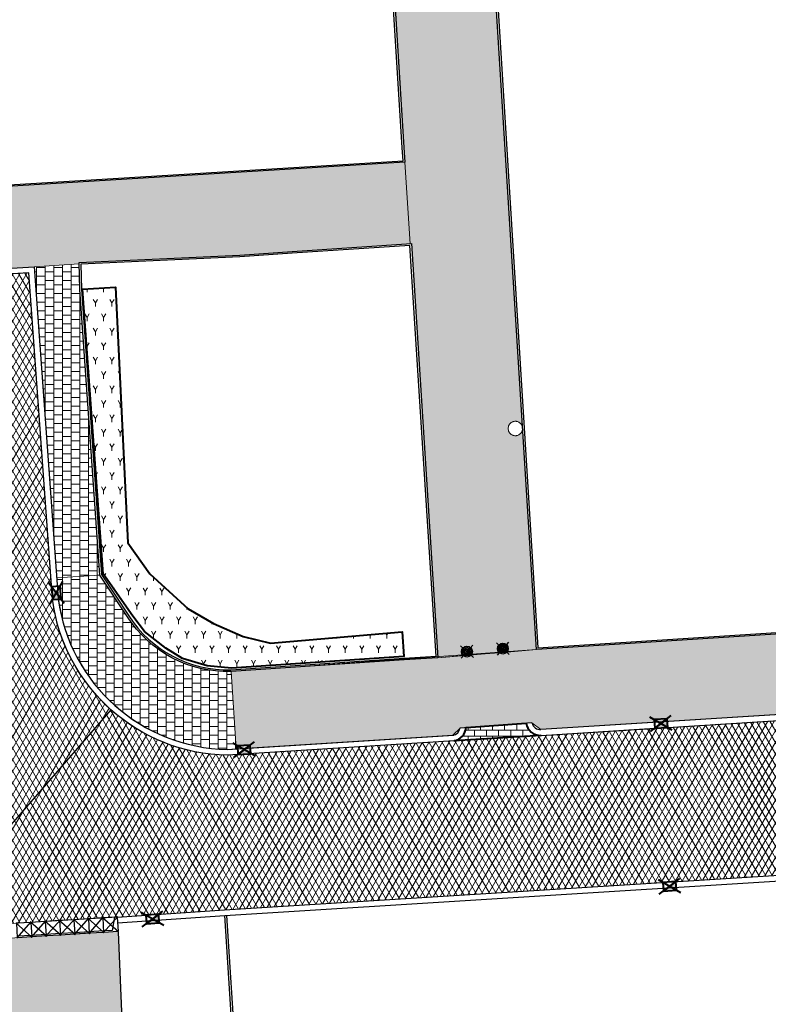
# Model space of a CAD drawing. Header units: metres. Extents: x -1 to 162893, y -2 to 502950.
# Tile 26 of 107: x 162530 to 162556, y 502639 to 502673. Entities that reach past the tile are written whole.
import ezdxf

# ---------------------------------------------------------------- set-up
doc = ezdxf.new("R2010")
doc.units = ezdxf.units.M
for name, color, linetype, lineweight, true_color in [('V-BH-GR-BEPLANTING_CULTUUR-A', 92, 'Continuous', 40, 0x00bd00), ('V-BH-VH-VERHARDING_BETONSTRAATSTEEN-A-Grijs-opritjes', 253, 'Continuous', 40, 0x828282), ('V-WE-VH-KANTOPSLUITING_ELEMENT_INRIT-S', 252, 'Continuous', 30, 0x696969), ('V-WE-VH-VERHARDING_ASFALT-A', 252, 'Continuous', 13, 0x696969), ('V-WE-VH-VERHARDING_ASFALT-G', 252, 'Continuous', 30, 0x696969), ('V-WE-VH-VERHARDING_TEGEL_300x300x45_GRIJS-A', 253, 'Continuous', 13, 0x828282)]:
    doc.layers.add(name, color=color, linetype=linetype, lineweight=lineweight, true_color=true_color)
for name, color, linetype, lineweight in [('V-BH-RI-GWA_KOLK-S', 30, 'Continuous', 40), ('V-BH-VH-KANTOPSLUITING_OPSLUITBAND_60X200-G', 150, 'Continuous', 30), ('V-BH-VH-KANTOPSLUITING_TROTTOIRBAND_180 200-G', 6, 'Continuous', 30), ('V-BH-VH-KANTOPSLUITING_VOORKANTBAND-G', 2, 'Continuous', 30), ('V-BH-VH-MATERIAALGRENS-G', 7, 'Continuous', 30), ('V-WE-GR-BEPLANTING-A-250', 92, 'Continuous', 18), ('V-WE-IE-MEUBILAIR_WEGMEUBILAIR_PAAL-S', 7, 'Continuous', 30), ('V-WE-VH-GESLOTENVERHARDING_ASFALT-A-200', 12, 'Continuous', 18), ('V-WE-VH-OPENVERHARDING_BETONSTRAATSTEEN-A', 92, 'Continuous', 18), ('V-WE-VH-OPENVERHARDING_TEGEL-A', 92, 'Continuous', 18), ('V01-WE-VH-OPENVERHARDING_TEGEL-A', 92, 'Continuous', 18)]:
    doc.layers.add(name, color=color, linetype=linetype, lineweight=lineweight)
doc.layers.add('X01-XX-AL-HULPLIJN 01-G', color=1, linetype='Continuous', lineweight=18, true_color=0xff0000, plot=False)
pattern_1 = [(60, (0, 0), (-0.17320508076, 0.1), []), (120, (0, 0), (-0.17320508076, -0.1), [])]
pattern_2 = [(0, (0, 0), (0.3, 0.15), [0.3, -0.3]), (90, (0, 0), (-0.3, 2e-17), [])]

# ---------------------------------------------------------------- blocks, each defined once
blk = doc.blocks.new('V-SVH-INRITELEMENT_180 200_160X500X500_LINKS2')
at = {"layer": 'V-WE-VH-KANTOPSLUITING_ELEMENT_INRIT-S'}
for p, q in [((0, 0), (-0.499, -0.031)), ((-0.487, -0.551), (0.019, 0.021)), ((0, 0), (0.031, -0.499)), ((0.052, -0.518), (-0.52, -0.012)), ((-0.499, -0.031), (-0.468, -0.53)), ((-0.095, -0.006), (-0.172, -0.462)), ((-0.172, -0.462), (-0.471, -0.48)), ((0.031, -0.499), (-0.468, -0.53))]:
    blk.add_line(p, q, dxfattribs=at)
blk = doc.blocks.new('V-SVH-INRITELEMENT_180 200_160X500X500_MIDDEN24')
at = {"layer": 'V-WE-VH-KANTOPSLUITING_ELEMENT_INRIT-S'}
for p, q in [((0, 0), (-0.499, -0.031)), ((-0.487, -0.551), (0.019, 0.021)), ((0, 0), (0.031, -0.499)), ((0.052, -0.518), (-0.52, -0.012)), ((-0.499, -0.031), (-0.468, -0.53)), ((0.028, -0.449), (-0.471, -0.48)), ((0.031, -0.499), (-0.468, -0.53))]:
    blk.add_line(p, q, dxfattribs=at)
blk = doc.blocks.new('V-SVH-INRITELEMENT_180 200_160X500X500_MIDDEN25')
at = {"layer": 'V-WE-VH-KANTOPSLUITING_ELEMENT_INRIT-S'}
for p, q in [((0, 0), (-0.499, -0.031)), ((-0.487, -0.551), (0.019, 0.021)), ((0, 0), (0.031, -0.499)), ((0.052, -0.518), (-0.52, -0.012)), ((-0.499, -0.031), (-0.468, -0.53)), ((0.028, -0.449), (-0.471, -0.48)), ((0.031, -0.499), (-0.468, -0.53))]:
    blk.add_line(p, q, dxfattribs=at)
blk = doc.blocks.new('V-SVH-INRITELEMENT_180 200_160X500X500_MIDDEN26')
at = {"layer": 'V-WE-VH-KANTOPSLUITING_ELEMENT_INRIT-S'}
for p, q in [((0, 0), (-0.499, -0.031)), ((-0.487, -0.551), (0.019, 0.021)), ((0, 0), (0.031, -0.499)), ((0.052, -0.518), (-0.52, -0.012)), ((-0.499, -0.031), (-0.468, -0.53)), ((0.028, -0.449), (-0.471, -0.48)), ((0.031, -0.499), (-0.468, -0.53))]:
    blk.add_line(p, q, dxfattribs=at)
blk = doc.blocks.new('V-SVH-INRITELEMENT_180 200_160X500X500_MIDDEN27')
at = {"layer": 'V-WE-VH-KANTOPSLUITING_ELEMENT_INRIT-S'}
for p, q in [((0, 0), (-0.499, -0.031)), ((-0.487, -0.551), (0.019, 0.021)), ((0, 0), (0.031, -0.499)), ((0.052, -0.518), (-0.52, -0.012)), ((-0.499, -0.031), (-0.468, -0.53)), ((0.028, -0.449), (-0.471, -0.48)), ((0.031, -0.499), (-0.468, -0.53))]:
    blk.add_line(p, q, dxfattribs=at)
blk = doc.blocks.new('V-SVH-INRITELEMENT_180 200_160X500X500_MIDDEN28')
at = {"layer": 'V-WE-VH-KANTOPSLUITING_ELEMENT_INRIT-S'}
for p, q in [((0, 0), (-0.499, -0.031)), ((-0.487, -0.551), (0.019, 0.021)), ((0, 0), (0.031, -0.499)), ((0.052, -0.518), (-0.52, -0.012)), ((-0.499, -0.031), (-0.468, -0.53)), ((0.028, -0.449), (-0.471, -0.48)), ((0.031, -0.499), (-0.468, -0.53))]:
    blk.add_line(p, q, dxfattribs=at)
blk = doc.blocks.new('V-SVH-INRITELEMENT_180 200_160X500X500_MIDDEN29')
at = {"layer": 'V-WE-VH-KANTOPSLUITING_ELEMENT_INRIT-S'}
for p, q in [((0, 0), (-0.499, -0.031)), ((-0.487, -0.551), (0.019, 0.021)), ((0, 0), (0.031, -0.499)), ((0.052, -0.518), (-0.52, -0.012)), ((-0.499, -0.031), (-0.468, -0.53)), ((0.028, -0.449), (-0.471, -0.48)), ((0.031, -0.499), (-0.468, -0.53))]:
    blk.add_line(p, q, dxfattribs=at)
blk = doc.blocks.new('V-SIE-WEG_PAAL_BETON7')
at = {"layer": 'V-WE-IE-MEUBILAIR_WEGMEUBILAIR_PAAL-S', "ltscale": 1.5}
for p, q in [((-0.225, 0.199), (0.225, -0.199)), ((0.199, 0.225), (-0.199, -0.225))]:
    blk.add_line(p, q, dxfattribs=at)
for radius in [0.188, 0.15, 0.112, 0.078, 0.075, 0.027]:
    blk.add_circle((0, 0), radius, dxfattribs=at)
blk = doc.blocks.new('V-SIE-WEG_PAAL_BETON8')
at = {"layer": 'V-WE-IE-MEUBILAIR_WEGMEUBILAIR_PAAL-S', "ltscale": 1.5}
for p, q in [((-0.225, 0.199), (0.225, -0.199)), ((0.199, 0.225), (-0.199, -0.225))]:
    blk.add_line(p, q, dxfattribs=at)
for radius in [0.188, 0.15, 0.112, 0.078, 0.075, 0.027]:
    blk.add_circle((0, 0), radius, dxfattribs=at)
blk = doc.blocks.new('V-SRI-KOLK_TROTTOIR-SO51')
at = {"layer": 'V-BH-RI-GWA_KOLK-S', "linetype": 'Continuous'}
blk.add_hatch(color=256, dxfattribs=at).paths.add_polyline_path([(-0.215, -0.164), (0.234, -0.136), (0.215, 0.164)])
at = {"layer": 'V-BH-RI-GWA_KOLK-S', "ltscale": 0.02}
for p, q in [((0.39, -0.226), (-0.39, 0.226)), ((-0.359, -0.273), (0.359, 0.273))]:
    blk.add_line(p, q, dxfattribs=at)
at = {"layer": 'V-BH-RI-GWA_KOLK-S', "ltscale": 0.2}
blk.add_line((0.215, 0.164), (-0.215, -0.164), dxfattribs=at)
at = {"layer": 'V-BH-RI-GWA_KOLK-S', "ltscale": 0.2, "flags": 128}
blk.add_lwpolyline([(0.215, 0.164), (-0.234, 0.136), (-0.215, -0.164), (0.234, -0.136), (0.215, 0.164)], dxfattribs=at)
blk = doc.blocks.new('V-SRI-KOLK_TROTTOIR-SO67')
at = {"layer": 'V-BH-RI-GWA_KOLK-S', "linetype": 'Continuous'}
blk.add_hatch(color=256, dxfattribs=at).paths.add_polyline_path([(-0.215, -0.164), (0.234, -0.135), (0.215, 0.164)])
at = {"layer": 'V-BH-RI-GWA_KOLK-S', "ltscale": 0.02}
for p, q in [((0.39, -0.225), (-0.39, 0.225)), ((-0.358, -0.274), (0.358, 0.274))]:
    blk.add_line(p, q, dxfattribs=at)
at = {"layer": 'V-BH-RI-GWA_KOLK-S', "ltscale": 0.2}
blk.add_line((0.215, 0.164), (-0.215, -0.164), dxfattribs=at)
at = {"layer": 'V-BH-RI-GWA_KOLK-S', "ltscale": 0.2, "flags": 128}
blk.add_lwpolyline([(0.215, 0.164), (-0.234, 0.135), (-0.215, -0.164), (0.234, -0.135), (0.215, 0.164)], dxfattribs=at)
blk = doc.blocks.new('V-SRI-KOLK_TROTTOIR-SO68')
at = {"layer": 'V-BH-RI-GWA_KOLK-S', "linetype": 'Continuous'}
blk.add_hatch(color=256, dxfattribs=at).paths.add_polyline_path([(-0.215, -0.164), (0.234, -0.136), (0.215, 0.164)])
at = {"layer": 'V-BH-RI-GWA_KOLK-S', "ltscale": 0.02}
for p, q in [((0.39, -0.226), (-0.39, 0.226)), ((-0.359, -0.273), (0.359, 0.273))]:
    blk.add_line(p, q, dxfattribs=at)
at = {"layer": 'V-BH-RI-GWA_KOLK-S', "ltscale": 0.2}
blk.add_line((0.215, 0.164), (-0.215, -0.164), dxfattribs=at)
at = {"layer": 'V-BH-RI-GWA_KOLK-S', "ltscale": 0.2, "flags": 128}
blk.add_lwpolyline([(0.215, 0.164), (-0.234, 0.136), (-0.215, -0.164), (0.234, -0.136), (0.215, 0.164)], dxfattribs=at)
blk = doc.blocks.new('V-SRI-KOLK_TROTTOIR-SO95')
at = {"layer": 'V-BH-RI-GWA_KOLK-S', "linetype": 'Continuous'}
blk.add_hatch(color=256, dxfattribs=at).paths.add_polyline_path([(-0.165, 0.214), (-0.134, -0.235), (0.165, -0.214)])
at = {"layer": 'V-BH-RI-GWA_KOLK-S', "ltscale": 0.02}
for p, q in [((-0.275, 0.357), (0.275, -0.357)), ((-0.224, -0.391), (0.224, 0.391))]:
    blk.add_line(p, q, dxfattribs=at)
at = {"layer": 'V-BH-RI-GWA_KOLK-S', "ltscale": 0.2}
blk.add_line((0.165, -0.214), (-0.165, 0.214), dxfattribs=at)
at = {"layer": 'V-BH-RI-GWA_KOLK-S', "ltscale": 0.2, "flags": 128}
blk.add_lwpolyline([(0.165, -0.214), (0.134, 0.235), (-0.165, 0.214), (-0.134, -0.235), (0.165, -0.214)], dxfattribs=at)
blk = doc.blocks.new('V-SRI-KOLK_TROTTOIR-SO96')
at = {"layer": 'V-BH-RI-GWA_KOLK-S', "linetype": 'Continuous'}
blk.add_hatch(color=256, dxfattribs=at).paths.add_polyline_path([(-0.215, -0.164), (0.234, -0.136), (0.215, 0.164)])
at = {"layer": 'V-BH-RI-GWA_KOLK-S', "ltscale": 0.02}
for p, q in [((0.39, -0.226), (-0.39, 0.226)), ((-0.359, -0.273), (0.359, 0.273))]:
    blk.add_line(p, q, dxfattribs=at)
at = {"layer": 'V-BH-RI-GWA_KOLK-S', "ltscale": 0.2}
blk.add_line((0.215, 0.164), (-0.215, -0.164), dxfattribs=at)
at = {"layer": 'V-BH-RI-GWA_KOLK-S', "ltscale": 0.2, "flags": 128}
blk.add_lwpolyline([(0.215, 0.164), (-0.234, 0.136), (-0.215, -0.164), (0.234, -0.136), (0.215, 0.164)], dxfattribs=at)

msp = doc.modelspace()

# ---------------------------------------------------------------- hatches: boundary and pattern name
at = {"layer": 'V-WE-GR-BEPLANTING-A-250'}
h = msp.add_hatch(dxfattribs=at)
h.set_pattern_fill('AGR-BEPLANTING_SOORT_01-SO', color=256, scale=0.5, pattern_type=2)
h.set_pattern_definition([(60, (162509.3586, 502748.52543), (-0.2886752, 0.5), [0.144338, -0.433013]), (120, (162509.3586, 502748.52543), (-0.5773502, -1e-07), [0.144338, -0.433013]), (270, (162509.35858, 502748.52543), (0.288675, -0.5), [0.125, -0.875])])
h.paths.add_polyline_path([(162532.294, 502663.506), (162533.437, 502663.571), (162533.872, 502654.721), (162534.632, 502653.643), (162535.959, 502652.433), (162536.835, 502651.917), (162537.863, 502651.469), (162538.815, 502651.236), (162543.383, 502651.628), (162543.44, 502650.779), (162537.463, 502650.378), (162536.618, 502650.458), (162535.766, 502650.712), (162535.183, 502651.061), (162534.447, 502651.64), (162534.037, 502652.18), (162533.016, 502653.646)])
at = {"layer": 'V-WE-VH-GESLOTENVERHARDING_ASFALT-A-200'}
h = msp.add_hatch(dxfattribs=at)
h.set_pattern_fill('AVH-ASFALT-SO', color=256, scale=0.2, pattern_type=2)
h.set_pattern_definition(pattern_1)
edge = h.paths.add_edge_path()
edge.add_arc((162537.418, 502653.574), 6.216, 187.6448, 228.2927)
edge.add_line((162533.282, 502648.934), (162529.202, 502644.245))
edge.add_line((162529.202, 502644.245), (162529.123, 502644.245))
edge.add_line((162529.123, 502644.245), (162529.104, 502644.243))
edge.add_line((162529.104, 502644.243), (162529.085, 502644.239))
edge.add_line((162529.085, 502644.239), (162529.067, 502644.233))
edge.add_line((162529.067, 502644.233), (162529.048, 502644.226))
edge.add_line((162529.048, 502644.226), (162529.03, 502644.216))
edge.add_line((162529.03, 502644.216), (162529.012, 502644.205))
edge.add_line((162529.012, 502644.205), (162528.996, 502644.192))
edge.add_line((162528.996, 502644.192), (162528.98, 502644.177))
edge.add_line((162528.98, 502644.177), (162528.967, 502644.161))
edge.add_line((162528.967, 502644.161), (162528.955, 502644.144))
edge.add_line((162528.955, 502644.144), (162528.945, 502644.125))
edge.add_line((162528.945, 502644.125), (162528.937, 502644.107))
edge.add_line((162528.937, 502644.107), (162528.93, 502644.087))
edge.add_line((162528.93, 502644.087), (162528.926, 502644.068))
edge.add_line((162528.926, 502644.068), (162528.924, 502644.049))
edge.add_line((162528.924, 502644.049), (162528.923, 502644.031))
edge.add_line((162528.923, 502644.031), (162528.924, 502644.012))
edge.add_line((162528.924, 502644.012), (162528.926, 502643.993))
edge.add_line((162528.926, 502643.993), (162528.93, 502643.974))
edge.add_line((162528.93, 502643.974), (162528.937, 502643.955))
edge.add_line((162528.937, 502643.955), (162528.941, 502643.945))
edge.add_line((162528.941, 502643.945), (162526.662, 502641.326))
edge.add_line((162526.662, 502641.326), (162526.656, 502641.419))
edge.add_line((162526.656, 502641.419), (162526.098, 502650.903))
edge.add_line((162526.098, 502650.903), (162526.097, 502650.903))
edge.add_line((162526.097, 502650.903), (162526.068, 502651.402))
edge.add_line((162526.068, 502651.402), (162526.03, 502652.212))
edge.add_arc((162519.953, 502652.067), 6.079, 1.3701, 93.0351)
edge.add_line((162519.631, 502658.137), (162512.965, 502657.778))
edge.add_line((162512.965, 502657.778), (162491.233, 502656.408))
edge.add_line((162491.233, 502656.408), (162490.737, 502656.377))
edge.add_line((162490.737, 502656.377), (162490.724, 502656.376))
edge.add_line((162490.724, 502656.376), (162489.599, 502656.303))
edge.add_line((162489.599, 502656.303), (162489.587, 502656.302))
edge.add_line((162489.587, 502656.302), (162489.278, 502661.542))
edge.add_line((162489.278, 502661.542), (162489.281, 502661.544))
edge.add_line((162489.281, 502661.544), (162504.233, 502662.488))
edge.add_line((162504.233, 502662.488), (162504.233, 502662.488))
edge.add_line((162504.233, 502662.488), (162512.218, 502662.982))
edge.add_line((162512.218, 502662.982), (162512.218, 502662.982))
edge.add_line((162512.218, 502662.982), (162512.717, 502663.013))
edge.add_line((162512.717, 502663.013), (162530.44, 502664.072))
edge.add_line((162530.44, 502664.072), (162531.224, 502653.196))
edge.add_line((162531.224, 502653.196), (162531.255, 502652.747))
edge.add_line((162531.255, 502652.747), (162531.257, 502652.747))
h = msp.add_hatch(dxfattribs=at)
h.set_pattern_fill('AVH-ASFALT-SO', color=256, scale=0.2, pattern_type=2)
h.set_pattern_definition(pattern_1)
edge = h.paths.add_edge_path()
edge.add_arc((162537.418, 502653.574), 6.216, 228.2927, 269.106)
edge.add_line((162537.321, 502647.359), (162545.179, 502647.853))
edge.add_line((162545.179, 502647.853), (162548.183, 502648.043))
edge.add_arc((162548.171, 502648.543), 0.5, 271.355, 273.6129)
edge.add_line((162548.203, 502648.044), (162552.134, 502648.291))
edge.add_line((162552.134, 502648.291), (162552.134, 502648.29))
edge.add_line((162552.134, 502648.29), (162552.583, 502648.32))
edge.add_line((162552.583, 502648.32), (162569.599, 502649.39))
edge.add_line((162569.599, 502649.39), (162569.599, 502649.389))
edge.add_line((162569.599, 502649.389), (162570.048, 502649.418))
edge.add_line((162570.048, 502649.418), (162570.917, 502649.473))
edge.add_line((162570.917, 502649.473), (162570.924, 502649.473))
edge.add_line((162570.924, 502649.473), (162571.309, 502644.158))
edge.add_line((162571.309, 502644.158), (162571.293, 502644.146))
edge.add_line((162571.293, 502644.146), (162567.955, 502643.95))
edge.add_line((162567.955, 502643.95), (162565.14, 502643.748))
edge.add_line((162565.14, 502643.748), (162537.22, 502641.998))
edge.add_line((162537.22, 502641.998), (162533.498, 502641.75))
edge.add_line((162533.498, 502641.75), (162526.662, 502641.326))
edge.add_line((162526.662, 502641.326), (162528.941, 502643.945))
edge.add_line((162528.941, 502643.945), (162528.945, 502643.936))
edge.add_line((162528.945, 502643.936), (162528.955, 502643.918))
edge.add_line((162528.955, 502643.918), (162528.967, 502643.9))
edge.add_line((162528.967, 502643.9), (162528.98, 502643.884))
edge.add_line((162528.98, 502643.884), (162528.996, 502643.869))
edge.add_line((162528.996, 502643.869), (162529.012, 502643.856))
edge.add_line((162529.012, 502643.856), (162529.03, 502643.845))
edge.add_line((162529.03, 502643.845), (162529.048, 502643.836))
edge.add_line((162529.048, 502643.836), (162529.067, 502643.828))
edge.add_line((162529.067, 502643.828), (162529.085, 502643.822))
edge.add_line((162529.085, 502643.822), (162529.104, 502643.819))
edge.add_line((162529.104, 502643.819), (162529.123, 502643.816))
edge.add_line((162529.123, 502643.816), (162529.523, 502643.816))
edge.add_line((162529.523, 502643.816), (162529.541, 502643.819))
edge.add_line((162529.541, 502643.819), (162529.56, 502643.822))
edge.add_line((162529.56, 502643.822), (162529.579, 502643.828))
edge.add_line((162529.579, 502643.828), (162529.598, 502643.835))
edge.add_line((162529.598, 502643.835), (162529.616, 502643.845))
edge.add_line((162529.616, 502643.845), (162529.633, 502643.856))
edge.add_line((162529.633, 502643.856), (162529.65, 502643.869))
edge.add_line((162529.65, 502643.869), (162529.665, 502643.884))
edge.add_line((162529.665, 502643.884), (162529.679, 502643.9))
edge.add_line((162529.679, 502643.9), (162529.691, 502643.917))
edge.add_line((162529.691, 502643.917), (162529.701, 502643.936))
edge.add_line((162529.701, 502643.936), (162529.709, 502643.955))
edge.add_line((162529.709, 502643.955), (162529.715, 502643.974))
edge.add_line((162529.715, 502643.974), (162529.719, 502643.993))
edge.add_line((162529.719, 502643.993), (162529.722, 502644.012))
edge.add_line((162529.722, 502644.012), (162529.723, 502644.031))
edge.add_line((162529.723, 502644.031), (162529.722, 502644.049))
edge.add_line((162529.722, 502644.049), (162529.719, 502644.068))
edge.add_line((162529.719, 502644.068), (162529.715, 502644.087))
edge.add_line((162529.715, 502644.087), (162529.709, 502644.107))
edge.add_line((162529.709, 502644.107), (162529.701, 502644.125))
edge.add_line((162529.701, 502644.125), (162529.691, 502644.144))
edge.add_line((162529.691, 502644.144), (162529.679, 502644.161))
edge.add_line((162529.679, 502644.161), (162529.665, 502644.177))
edge.add_line((162529.665, 502644.177), (162529.65, 502644.192))
edge.add_line((162529.65, 502644.192), (162529.633, 502644.205))
edge.add_line((162529.633, 502644.205), (162529.616, 502644.216))
edge.add_line((162529.616, 502644.216), (162529.598, 502644.226))
edge.add_line((162529.598, 502644.226), (162529.579, 502644.233))
edge.add_line((162529.579, 502644.233), (162529.56, 502644.239))
edge.add_line((162529.56, 502644.239), (162529.541, 502644.243))
edge.add_line((162529.541, 502644.243), (162529.523, 502644.245))
edge.add_line((162529.523, 502644.245), (162529.202, 502644.245))
edge.add_line((162529.202, 502644.245), (162533.282, 502648.934))
at = {"layer": 'V-WE-VH-OPENVERHARDING_BETONSTRAATSTEEN-A'}
h = msp.add_hatch(dxfattribs=at)
h.set_pattern_fill('AVH-BSS_KEIFORMAAT_HALFST', color=256, scale=2, angle=90, pattern_type=2)
h.set_pattern_definition([(90, (0, 0), (-0.21, 0.21), [0.21, -0.21]), (180, (0, 0), (-3e-17, -0.21), [])])
h.paths.add_polyline_path([(162547.678, 502648.465), (162545.591, 502648.315, -0.067262), (162545.565, 502648.184), (162545.532, 502648.017), (162545.272, 502647.859), (162548.183, 502648.043, -0.375913)])
at = {"layer": 'V-WE-VH-OPENVERHARDING_TEGEL-A'}
h = msp.add_hatch(dxfattribs=at)
h.set_pattern_fill('AVH-TEGEL_300X300_HALFST', color=256, pattern_type=2)
h.set_pattern_definition(pattern_2)
edge = h.paths.add_edge_path()
edge.add_line((162534.81, 502587.647), (162536.73, 502587.77))
edge.add_line((162536.73, 502587.77), (162534.331, 502626.419))
edge.add_line((162534.331, 502626.419), (162533.822, 502634.613))
edge.add_line((162533.822, 502634.613), (162533.529, 502641.251))
edge.add_line((162533.529, 502641.251), (162526.542, 502640.818))
edge.add_line((162526.542, 502640.818), (162526.511, 502641.317))
edge.add_line((162526.511, 502641.317), (162526.505, 502641.41))
edge.add_line((162526.505, 502641.41), (162526.157, 502641.39))
edge.add_line((162526.157, 502641.39), (162525.569, 502651.365))
edge.add_line((162525.569, 502651.365), (162520.965, 502651.098))
edge.add_line((162520.965, 502651.098), (162521.349, 502645))
edge.add_line((162521.349, 502645), (162521.485, 502642.844))
edge.add_line((162521.485, 502642.844), (162521.869, 502636.747))
edge.add_line((162521.869, 502636.747), (162520.87, 502636.685))
edge.add_line((162520.87, 502636.685), (162520.995, 502634.698))
edge.add_line((162520.995, 502634.698), (162521.994, 502634.76))
edge.add_line((162521.994, 502634.76), (162522.388, 502628.663))
edge.add_line((162522.388, 502628.663), (162522.394, 502628.569))
edge.add_line((162522.394, 502628.569), (162523.09, 502628.612))
edge.add_arc((162523.189, 502628.631), 0.101, -3.9536, 190.9653, ccw=False)
edge.add_line((162523.289, 502628.624), (162527.98, 502628.911))
edge.add_line((162527.98, 502628.911), (162527.93, 502629.72))
edge.add_line((162527.93, 502629.72), (162532.212, 502629.976))
edge.add_line((162532.212, 502629.976), (162534.81, 502587.647))
at = {"layer": 'V01-WE-VH-OPENVERHARDING_TEGEL-A'}
h = msp.add_hatch(dxfattribs=at)
h.set_pattern_fill('AVH-TEGEL_300X300_HALFST', color=256, pattern_type=2)
h.set_pattern_definition(pattern_2)
edge = h.paths.add_edge_path()
edge.add_arc((162627.381, 502775.541), 0.5, 92.7897, 183.9482)
edge.add_line((162626.882, 502775.506), (162626.882, 502775.506))
edge.add_line((162626.882, 502775.506), (162626.882, 502775.506))
edge.add_arc((162627.423, 502775.506), 0.541, 179.9331, 180.0669)
edge.add_line((162626.882, 502775.505), (162626.2, 502787.031))
edge.add_line((162626.2, 502787.031), (162626.195, 502787.103))
edge.add_arc((162626.694, 502787.136), 0.5, 183.727, 273.2892)
edge.add_line((162626.723, 502786.637), (162626.661, 502786.632))
edge.add_line((162626.661, 502786.632), (162626.704, 502786.635))
edge.add_line((162626.704, 502786.635), (162627.164, 502786.67))
edge.add_line((162627.164, 502786.67), (162627.803, 502776.062))
edge.add_line((162627.803, 502776.062), (162627.356, 502776.04))
edge = h.paths.add_edge_path()
edge.add_arc((162627.48, 502774.467), 0.5, 189.5311, 274.4349)
edge.add_line((162627.518, 502773.968), (162627.929, 502774))
edge.add_line((162627.929, 502774), (162628.572, 502763.431))
edge.add_line((162628.572, 502763.431), (162628.134, 502763.406))
edge.add_arc((162628.162, 502762.907), 0.5, 93.2452, 182.8979)
edge.add_line((162627.662, 502762.882), (162627.662, 502762.891))
edge.add_line((162627.662, 502762.891), (162626.986, 502774.373))
edge.add_arc((162627.439, 502774.433), 0.457, 187.606, 188.6542)
edge.add_line((162626.987, 502774.365), (162626.988, 502774.359))
edge.add_line((162626.988, 502774.359), (162626.99, 502774.346))
edge.add_line((162626.99, 502774.346), (162626.996, 502774.32))
edge.add_line((162626.996, 502774.32), (162626.999, 502774.306))
edge.add_line((162626.999, 502774.306), (162627.003, 502774.294))
edge.add_line((162627.003, 502774.294), (162627.012, 502774.268))
edge.add_line((162627.012, 502774.268), (162627.019, 502774.252))
edge.add_line((162627.019, 502774.252), (162626.997, 502774.317))
edge.add_arc((162627.439, 502774.433), 0.457, 192.4768, 194.8244, ccw=False)
edge.add_line((162626.993, 502774.335), (162626.986, 502774.384))
edge = h.paths.add_edge_path()
edge.add_arc((162629.707, 502737.833), 0.5, 93.5215, 181.2029)
edge.add_line((162629.207, 502737.822), (162629.206, 502737.882))
edge.add_line((162629.206, 502737.882), (162627.715, 502761.844))
edge.add_line((162627.715, 502761.844), (162627.714, 502761.861))
edge.add_arc((162628.214, 502761.886), 0.5, 182.8979, 273.2671)
edge.add_line((162628.242, 502761.387), (162628.696, 502761.413))
edge.add_line((162628.696, 502761.413), (162630.106, 502738.358))
edge.add_line((162630.106, 502738.358), (162629.676, 502738.332))
h.paths.add_polyline_path([(-0.819, -1.554), (47.99, -1.554), (47.99, 3.362), (-0.819, 3.362)], flags=9)
h = msp.add_hatch(dxfattribs=at)
h.set_pattern_fill('AVH-TEGEL_300X300_HALFST', color=256, pattern_type=2)
h.set_pattern_definition(pattern_2)
edge = h.paths.add_edge_path()
edge.add_arc((162545.624, 502650.945), 0.187, 322.5676, 586.7763)
edge.add_line((162545.496, 502650.808), (162544.616, 502650.736))
edge.add_line((162544.616, 502650.736), (162543.697, 502665.084))
edge.add_line((162543.697, 502665.084), (162543.656, 502665.081))
edge.add_line((162543.656, 502665.081), (162543.472, 502667.901))
edge.add_line((162543.472, 502667.901), (162543.44, 502668.411))
edge.add_line((162543.44, 502668.411), (162541.413, 502700.873))
edge.add_line((162541.413, 502700.873), (162544.906, 502701.089))
edge.add_line((162544.906, 502701.089), (162545.666, 502688.906))
edge.add_line((162545.666, 502688.906), (162545.646, 502688.913))
edge.add_line((162545.646, 502688.913), (162545.616, 502688.92))
edge.add_line((162545.616, 502688.92), (162545.6, 502688.923))
edge.add_line((162545.6, 502688.923), (162545.584, 502688.924))
edge.add_line((162545.584, 502688.924), (162545.567, 502688.924))
edge.add_line((162545.567, 502688.924), (162545.55, 502688.923))
edge.add_line((162545.55, 502688.923), (162545.533, 502688.921))
edge.add_line((162545.533, 502688.921), (162545.515, 502688.917))
edge.add_line((162545.515, 502688.917), (162545.498, 502688.912))
edge.add_line((162545.498, 502688.912), (162545.481, 502688.906))
edge.add_line((162545.481, 502688.906), (162545.465, 502688.899))
edge.add_line((162545.465, 502688.899), (162545.449, 502688.891))
edge.add_line((162545.449, 502688.891), (162545.434, 502688.881))
edge.add_line((162545.434, 502688.881), (162545.419, 502688.87))
edge.add_line((162545.419, 502688.87), (162545.406, 502688.859))
edge.add_line((162545.406, 502688.859), (162545.393, 502688.846))
edge.add_line((162545.393, 502688.846), (162545.381, 502688.833))
edge.add_line((162545.381, 502688.833), (162545.371, 502688.819))
edge.add_line((162545.371, 502688.819), (162545.361, 502688.805))
edge.add_line((162545.361, 502688.805), (162545.353, 502688.791))
edge.add_line((162545.353, 502688.791), (162545.346, 502688.776))
edge.add_line((162545.346, 502688.776), (162545.34, 502688.761))
edge.add_line((162545.34, 502688.761), (162545.331, 502688.731))
edge.add_line((162545.331, 502688.731), (162545.326, 502688.702))
edge.add_line((162545.326, 502688.702), (162545.324, 502688.674))
edge.add_line((162545.324, 502688.674), (162545.326, 502688.646))
edge.add_line((162545.326, 502688.646), (162545.331, 502688.617))
edge.add_line((162545.331, 502688.617), (162545.34, 502688.587))
edge.add_line((162545.34, 502688.587), (162545.346, 502688.572))
edge.add_line((162545.346, 502688.572), (162545.353, 502688.557))
edge.add_line((162545.353, 502688.557), (162545.361, 502688.543))
edge.add_line((162545.361, 502688.543), (162545.371, 502688.529))
edge.add_line((162545.371, 502688.529), (162545.381, 502688.515))
edge.add_line((162545.381, 502688.515), (162545.393, 502688.502))
edge.add_line((162545.393, 502688.502), (162545.406, 502688.489))
edge.add_line((162545.406, 502688.489), (162545.419, 502688.478))
edge.add_line((162545.419, 502688.478), (162545.434, 502688.467))
edge.add_line((162545.434, 502688.467), (162545.449, 502688.457))
edge.add_line((162545.449, 502688.457), (162545.465, 502688.449))
edge.add_line((162545.465, 502688.449), (162545.481, 502688.442))
edge.add_line((162545.481, 502688.442), (162545.498, 502688.436))
edge.add_line((162545.498, 502688.436), (162545.515, 502688.431))
edge.add_line((162545.515, 502688.431), (162545.533, 502688.427))
edge.add_line((162545.533, 502688.427), (162545.55, 502688.425))
edge.add_line((162545.55, 502688.425), (162545.567, 502688.424))
edge.add_line((162545.567, 502688.424), (162545.584, 502688.424))
edge.add_line((162545.584, 502688.424), (162545.6, 502688.425))
edge.add_line((162545.6, 502688.425), (162545.616, 502688.428))
edge.add_line((162545.616, 502688.428), (162545.646, 502688.435))
edge.add_line((162545.646, 502688.435), (162545.674, 502688.445))
edge.add_line((162545.674, 502688.445), (162545.694, 502688.455))
edge.add_line((162545.694, 502688.455), (162546.96, 502668.158))
edge.add_line((162546.96, 502668.158), (162547.55, 502658.71))
edge.add_line((162547.55, 502658.71), (162547.549, 502658.713))
edge.add_line((162547.549, 502658.713), (162547.546, 502658.73))
edge.add_line((162547.546, 502658.73), (162547.542, 502658.748))
edge.add_line((162547.542, 502658.748), (162547.536, 502658.764))
edge.add_line((162547.536, 502658.764), (162547.53, 502658.78))
edge.add_line((162547.53, 502658.78), (162547.522, 502658.796))
edge.add_line((162547.522, 502658.796), (162547.514, 502658.81))
edge.add_line((162547.514, 502658.81), (162547.504, 502658.824))
edge.add_line((162547.504, 502658.824), (162547.494, 502658.837))
edge.add_line((162547.494, 502658.837), (162547.473, 502658.859))
edge.add_line((162547.473, 502658.859), (162547.45, 502658.878))
edge.add_line((162547.45, 502658.878), (162547.427, 502658.894))
edge.add_line((162547.427, 502658.894), (162547.402, 502658.906))
edge.add_line((162547.402, 502658.906), (162547.374, 502658.916))
edge.add_line((162547.374, 502658.916), (162547.344, 502658.923))
edge.add_line((162547.344, 502658.923), (162547.328, 502658.926))
edge.add_line((162547.328, 502658.926), (162547.312, 502658.927))
edge.add_line((162547.312, 502658.927), (162547.295, 502658.927))
edge.add_line((162547.295, 502658.927), (162547.278, 502658.926))
edge.add_line((162547.278, 502658.926), (162547.261, 502658.924))
edge.add_line((162547.261, 502658.924), (162547.243, 502658.92))
edge.add_line((162547.243, 502658.92), (162547.226, 502658.915))
edge.add_line((162547.226, 502658.915), (162547.209, 502658.909))
edge.add_line((162547.209, 502658.909), (162547.193, 502658.902))
edge.add_line((162547.193, 502658.902), (162547.177, 502658.894))
edge.add_line((162547.177, 502658.894), (162547.162, 502658.884))
edge.add_line((162547.162, 502658.884), (162547.147, 502658.873))
edge.add_line((162547.147, 502658.873), (162547.134, 502658.862))
edge.add_line((162547.134, 502658.862), (162547.121, 502658.849))
edge.add_line((162547.121, 502658.849), (162547.109, 502658.836))
edge.add_line((162547.109, 502658.836), (162547.099, 502658.822))
edge.add_line((162547.099, 502658.822), (162547.089, 502658.808))
edge.add_line((162547.089, 502658.808), (162547.081, 502658.794))
edge.add_line((162547.081, 502658.794), (162547.074, 502658.779))
edge.add_line((162547.074, 502658.779), (162547.068, 502658.764))
edge.add_line((162547.068, 502658.764), (162547.059, 502658.734))
edge.add_line((162547.059, 502658.734), (162547.054, 502658.705))
edge.add_line((162547.054, 502658.705), (162547.052, 502658.677))
edge.add_line((162547.052, 502658.677), (162547.054, 502658.649))
edge.add_line((162547.054, 502658.649), (162547.059, 502658.62))
edge.add_line((162547.059, 502658.62), (162547.068, 502658.59))
edge.add_line((162547.068, 502658.59), (162547.074, 502658.575))
edge.add_line((162547.074, 502658.575), (162547.081, 502658.56))
edge.add_line((162547.081, 502658.56), (162547.089, 502658.546))
edge.add_line((162547.089, 502658.546), (162547.099, 502658.532))
edge.add_line((162547.099, 502658.532), (162547.109, 502658.518))
edge.add_line((162547.109, 502658.518), (162547.121, 502658.505))
edge.add_line((162547.121, 502658.505), (162547.134, 502658.492))
edge.add_line((162547.134, 502658.492), (162547.147, 502658.481))
edge.add_line((162547.147, 502658.481), (162547.162, 502658.47))
edge.add_line((162547.162, 502658.47), (162547.177, 502658.46))
edge.add_line((162547.177, 502658.46), (162547.193, 502658.452))
edge.add_line((162547.193, 502658.452), (162547.209, 502658.445))
edge.add_line((162547.209, 502658.445), (162547.226, 502658.439))
edge.add_line((162547.226, 502658.439), (162547.243, 502658.434))
edge.add_line((162547.243, 502658.434), (162547.261, 502658.43))
edge.add_line((162547.261, 502658.43), (162547.278, 502658.428))
edge.add_line((162547.278, 502658.428), (162547.295, 502658.427))
edge.add_line((162547.295, 502658.427), (162547.312, 502658.427))
edge.add_line((162547.312, 502658.427), (162547.328, 502658.428))
edge.add_line((162547.328, 502658.428), (162547.344, 502658.431))
edge.add_line((162547.344, 502658.431), (162547.374, 502658.438))
edge.add_line((162547.374, 502658.438), (162547.402, 502658.448))
edge.add_line((162547.402, 502658.448), (162547.427, 502658.46))
edge.add_line((162547.427, 502658.46), (162547.45, 502658.476))
edge.add_line((162547.45, 502658.476), (162547.473, 502658.495))
edge.add_line((162547.473, 502658.495), (162547.494, 502658.517))
edge.add_line((162547.494, 502658.517), (162547.504, 502658.53))
edge.add_line((162547.504, 502658.53), (162547.514, 502658.544))
edge.add_line((162547.514, 502658.544), (162547.522, 502658.558))
edge.add_line((162547.522, 502658.558), (162547.53, 502658.574))
edge.add_line((162547.53, 502658.574), (162547.536, 502658.59))
edge.add_line((162547.536, 502658.59), (162547.542, 502658.606))
edge.add_line((162547.542, 502658.606), (162547.546, 502658.624))
edge.add_line((162547.546, 502658.624), (162547.549, 502658.641))
edge.add_line((162547.549, 502658.641), (162547.551, 502658.659))
edge.add_line((162547.551, 502658.659), (162547.552, 502658.675))
edge.add_line((162547.552, 502658.675), (162548.03, 502651.015))
edge.add_line((162548.03, 502651.015), (162547.013, 502650.932))
edge.add_arc((162546.868, 502651.051), 0.188, 320.5539, 588.5571)
edge.add_line((162546.744, 502650.91), (162546.743, 502650.91))
edge.add_line((162546.743, 502650.91), (162545.773, 502650.831))
h = msp.add_hatch(dxfattribs=at)
h.set_pattern_fill('AVH-TEGEL_300X300_HALFST', color=256, pattern_type=2)
h.set_pattern_definition(pattern_2)
h.paths.add_polyline_path([(162512.687, 502663.512), (162512.288, 502665.994), (162543.472, 502667.901), (162543.656, 502665.081), (162539.565, 502664.809), (162537.746, 502664.686), (162532.18, 502664.427), (162532.181, 502664.385), (162530.625, 502664.283), (162525.172, 502663.958), (162525.166, 502664.057), (162524.717, 502664.031), (162524.723, 502663.931), (162512.705, 502663.213), (162512.686, 502663.512), (162512.686, 502663.512)])
h = msp.add_hatch(dxfattribs=at)
h.set_pattern_fill('AVH-TEGEL_300X300_HALFST', color=256, pattern_type=2)
h.set_pattern_definition(pattern_2)
h.paths.add_polyline_path([(162530.625, 502664.283), (162532.181, 502664.385), (162532.201, 502663.498), (162532.895, 502653.596), (162531.403, 502653.499)])
h = msp.add_hatch(dxfattribs=at)
h.set_pattern_fill('AVH-TEGEL_300X300_HALFST', color=256, pattern_type=2)
h.set_pattern_definition(pattern_2)
edge = h.paths.add_edge_path()
edge.add_arc((162537.326, 502654.379), 4.125, 212.6107, 271.6618)
edge.add_line((162537.446, 502650.256), (162537.62, 502647.578))
edge.add_line((162537.62, 502647.578), (162537.316, 502647.559))
edge.add_arc((162537.418, 502653.574), 6.016, 187.768, 269.0318, ccw=False)
edge.add_line((162531.457, 502652.761), (162531.554, 502652.768))
edge.add_line((162531.554, 502652.768), (162531.523, 502653.217))
edge.add_line((162531.523, 502653.217), (162531.423, 502653.21))
edge.add_line((162531.423, 502653.21), (162531.403, 502653.499))
edge.add_line((162531.403, 502653.499), (162532.895, 502653.596))
edge.add_line((162532.895, 502653.596), (162533.852, 502652.156))
h = msp.add_hatch(dxfattribs=at)
h.set_pattern_fill('AVH-TEGEL_300X300_HALFST', color=256, pattern_type=2)
h.set_pattern_definition(pattern_2)
h.paths.add_polyline_path([(162537.446, 502650.256), (162548.03, 502651.015), (162573.977, 502652.686), (162574.147, 502649.909), (162570.904, 502649.673), (162548.19, 502648.244), (162547.878, 502648.48), (162545.389, 502648.3), (162545.139, 502648.049), (162537.62, 502647.578)])

# ---------------------------------------------------------------- linework, layer by layer
at = {"layer": 'V-BH-GR-BEPLANTING_CULTUUR-A', "flags": 128}
msp.add_lwpolyline([(162532.294, 502663.506), (162533.437, 502663.571), (162533.872, 502654.721), (162534.632, 502653.643), (162535.959, 502652.433), (162536.835, 502651.917), (162537.863, 502651.469), (162538.815, 502651.236), (162543.383, 502651.628), (162543.44, 502650.779), (162537.463, 502650.378), (162536.618, 502650.458), (162535.766, 502650.712), (162535.183, 502651.061), (162534.447, 502651.64), (162534.037, 502652.18), (162533.016, 502653.646), (162532.294, 502663.506)], dxfattribs=at)
at = {"layer": 'V-BH-VH-KANTOPSLUITING_OPSLUITBAND_60X200-G', "flags": 128}
for points in [[(162512.284, 502666.054), (162543.408, 502667.957), (162543.38, 502668.407), (162541.348, 502700.947), (162540.909, 502707.988), (162509.796, 502706.092)], [(162570.862, 502702.619), (162544.97, 502701.033), (162547.02, 502668.162), (162548.086, 502651.079), (162573.973, 502652.746)], [(162543.444, 502650.718), (162544.552, 502650.792), (162543.641, 502665.02), (162539.569, 502664.749), (162537.749, 502664.626), (162532.241, 502664.37), (162532.261, 502663.499)], [(162537.293, 502641.802), (162537.603, 502636.981), (162565.411, 502638.682), (162565.093, 502643.545)]]:
    msp.add_lwpolyline(points, dxfattribs=at)
msp.add_lwpolyline([(162532.261, 502663.502), (162532.954, 502653.616), (162533.902, 502652.189), (162533.903, 502652.188, 0.263442), (162537.443, 502650.316), (162543.444, 502650.718)], format="xyb", dxfattribs=at)
at = {"layer": 'V-BH-VH-KANTOPSLUITING_TROTTOIRBAND_180 200-G'}
for p, q in [((162570.904, 502649.673), (162548.19, 502648.244)), ((162537.233, 502641.798), (162565.153, 502643.548)), ((162533.511, 502641.55), (162537.233, 502641.798))]:
    msp.add_line(p, q, dxfattribs=at)
at = {"layer": 'V-BH-VH-KANTOPSLUITING_TROTTOIRBAND_180 200-G', "flags": 128}
msp.add_lwpolyline([(162512.705, 502663.213), (162530.625, 502664.283), (162531.454, 502652.785, 0.371386), (162537.316, 502647.559), (162545.166, 502648.053)], format="xyb", dxfattribs=at)
msp.add_lwpolyline([(162512.705, 502663.213), (162530.625, 502664.283), (162531.454, 502652.785)], dxfattribs=at)
at = {"layer": 'V-BH-VH-KANTOPSLUITING_TROTTOIRBAND_180 200-G'}
for centre, start, end in [((162548.171, 502648.543), 192.184, 273.6129), ((162545.092, 502648.346), 278.9475, 351.3482)]:
    msp.add_arc(centre, 0.3, start, end, dxfattribs=at)
at = {"layer": 'V-BH-VH-KANTOPSLUITING_VOORKANTBAND-G', "flags": 128}
for points in [[(162509.792, 502706.152), (162540.965, 502708.052), (162541.408, 502700.951), (162543.44, 502668.411), (162543.472, 502667.901), (162512.288, 502665.994)], [(162573.977, 502652.686), (162548.03, 502651.015), (162546.96, 502668.158), (162544.906, 502701.089), (162570.858, 502702.679)], [(162532.201, 502663.498), (162532.18, 502664.427), (162537.746, 502664.686), (162539.565, 502664.809), (162543.697, 502665.084), (162544.616, 502650.736), (162543.448, 502650.658)], [(162537.22, 502641.998), (162565.14, 502643.748)], [(162565.153, 502643.548), (162565.475, 502638.626), (162537.547, 502636.917), (162537.233, 502641.798)], [(162533.498, 502641.75), (162537.22, 502641.998)]]:
    msp.add_lwpolyline(points, dxfattribs=at)
for points in [[(162545.179, 502647.853), (162537.321, 502647.359, -0.372029), (162531.255, 502652.765), (162530.44, 502664.072), (162512.717, 502663.013)], [(162543.448, 502650.658), (162537.446, 502650.256, -0.263517), (162533.852, 502652.156), (162532.895, 502653.596), (162532.201, 502663.498)], [(162547.678, 502648.465, 0.387199), (162548.203, 502648.044), (162570.917, 502649.473)], [(162545.591, 502648.315, -0.346802), (162545.179, 502647.853), (162537.321, 502647.359)]]:
    msp.add_lwpolyline(points, format="xyb", dxfattribs=at)
at = {"layer": 'V-BH-VH-MATERIAALGRENS-G'}
for p, q in [((162547.878, 502648.48), (162545.389, 502648.3)), ((162548.183, 502648.043), (162545.179, 502647.853))]:
    msp.add_line(p, q, dxfattribs=at)
at = {"layer": 'V-BH-VH-MATERIAALGRENS-G', "flags": 128}
msp.add_lwpolyline([(162533.822, 502634.613), (162533.539, 502641.229)], dxfattribs=at)
at = {"layer": 'V-BH-VH-VERHARDING_BETONSTRAATSTEEN-A-Grijs-opritjes', "flags": 128}
msp.add_lwpolyline([(162547.678, 502648.465, 0.375913), (162548.183, 502648.043), (162548.183, 502648.043), (162545.179, 502647.853, 0.346802), (162545.591, 502648.315), (162545.591, 502648.315), (162547.678, 502648.465)], format="xyb", dxfattribs=at)
at = {"layer": 'V-WE-VH-VERHARDING_ASFALT-A', "flags": 128}
for points in [[(162512.717, 502663.013), (162530.44, 502664.072), (162531.224, 502653.196), (162531.255, 502652.747), (162531.257, 502652.747, 0.179243), (162533.282, 502648.934), (162533.282, 502648.934), (162529.202, 502644.245)], [(162533.282, 502648.934, 0.179988), (162537.321, 502647.359), (162545.179, 502647.853), (162548.183, 502648.043), (162548.183, 502648.043), (162548.183, 502648.043, 0.009852), (162548.203, 502648.044), (162552.134, 502648.291), (162552.134, 502648.29), (162552.583, 502648.32), (162569.599, 502649.39), (162569.599, 502649.389), (162570.048, 502649.418), (162570.917, 502649.473), (162570.924, 502649.473), (162571.309, 502644.158), (162571.293, 502644.146), (162567.955, 502643.95), (162565.14, 502643.748), (162537.22, 502641.998), (162533.498, 502641.75), (162526.662, 502641.326)]]:
    msp.add_lwpolyline(points, format="xyb", dxfattribs=at)
msp.add_lwpolyline([(162529.202, 502644.245), (162533.282, 502648.934)], dxfattribs=at)
at = {"layer": 'V-WE-VH-VERHARDING_ASFALT-G'}
msp.add_line((162533.282, 502648.934), (162526.662, 502641.326), dxfattribs=at)
at = {"layer": 'V-WE-VH-VERHARDING_TEGEL_300x300x45_GRIJS-A'}
for p, q in [((162543.472, 502667.901), (162543.656, 502665.081)), ((162530.625, 502664.283), (162532.181, 502664.385)), ((162532.895, 502653.596), (162531.403, 502653.499)), ((162544.616, 502650.736), (162548.03, 502651.015)), ((162537.446, 502650.256), (162537.62, 502647.578))]:
    msp.add_line(p, q, dxfattribs=at)
at = {"layer": 'V-WE-VH-VERHARDING_TEGEL_300x300x45_GRIJS-A', "flags": 128}
for points in [[(162545.773, 502650.831, 2.251552), (162545.496, 502650.808), (162545.496, 502650.808), (162544.616, 502650.736), (162543.697, 502665.084), (162543.656, 502665.081), (162543.472, 502667.901), (162543.44, 502668.411), (162541.413, 502700.873)], [(162545.694, 502688.455), (162546.96, 502668.158), (162547.55, 502658.71), (162547.549, 502658.713), (162547.546, 502658.73), (162547.542, 502658.748), (162547.536, 502658.764), (162547.53, 502658.78), (162547.522, 502658.796), (162547.514, 502658.81), (162547.504, 502658.824), (162547.494, 502658.837), (162547.473, 502658.859), (162547.45, 502658.878), (162547.427, 502658.894), (162547.402, 502658.906), (162547.374, 502658.916), (162547.344, 502658.923), (162547.328, 502658.926), (162547.312, 502658.927), (162547.295, 502658.927), (162547.278, 502658.926), (162547.261, 502658.924), (162547.243, 502658.92), (162547.226, 502658.915), (162547.209, 502658.909), (162547.193, 502658.902), (162547.177, 502658.894), (162547.162, 502658.884), (162547.147, 502658.873), (162547.134, 502658.862), (162547.121, 502658.849), (162547.109, 502658.836), (162547.099, 502658.822), (162547.089, 502658.808), (162547.081, 502658.794), (162547.074, 502658.779), (162547.068, 502658.764), (162547.059, 502658.734), (162547.054, 502658.705), (162547.052, 502658.677), (162547.054, 502658.649), (162547.059, 502658.62), (162547.068, 502658.59), (162547.074, 502658.575), (162547.081, 502658.56), (162547.089, 502658.546), (162547.099, 502658.532), (162547.109, 502658.518), (162547.121, 502658.505), (162547.134, 502658.492), (162547.147, 502658.481), (162547.162, 502658.47), (162547.177, 502658.46), (162547.193, 502658.452), (162547.209, 502658.445), (162547.226, 502658.439), (162547.243, 502658.434), (162547.261, 502658.43), (162547.278, 502658.428), (162547.295, 502658.427), (162547.312, 502658.427), (162547.328, 502658.428), (162547.344, 502658.431), (162547.374, 502658.438), (162547.402, 502658.448), (162547.427, 502658.46), (162547.45, 502658.476), (162547.473, 502658.495), (162547.494, 502658.517), (162547.504, 502658.53), (162547.514, 502658.544), (162547.522, 502658.558), (162547.53, 502658.574), (162547.536, 502658.59), (162547.542, 502658.606), (162547.546, 502658.624), (162547.549, 502658.641), (162547.551, 502658.659), (162547.552, 502658.675), (162548.03, 502651.015), (162547.013, 502650.932), (162547.013, 502650.932), (162547.013, 502650.932, 2.355946), (162546.744, 502650.91), (162546.743, 502650.91), (162545.773, 502650.831)], [(162533.852, 502652.156, 0.263517), (162537.446, 502650.256), (162537.446, 502650.256), (162537.62, 502647.578), (162537.316, 502647.559), (162537.316, 502647.559), (162537.316, 502647.559, -0.370228), (162531.457, 502652.761), (162531.457, 502652.761), (162531.554, 502652.768), (162531.523, 502653.217), (162531.423, 502653.21), (162531.403, 502653.499), (162532.895, 502653.596), (162533.852, 502652.156)]]:
    msp.add_lwpolyline(points, format="xyb", dxfattribs=at)
for points in [[(162512.687, 502663.512), (162512.288, 502665.994), (162543.472, 502667.901), (162543.656, 502665.081), (162539.565, 502664.809), (162537.746, 502664.686), (162532.18, 502664.427), (162532.181, 502664.385), (162530.625, 502664.283), (162525.172, 502663.958), (162525.166, 502664.057), (162524.717, 502664.031), (162524.723, 502663.931), (162512.705, 502663.213), (162512.686, 502663.512), (162512.686, 502663.512), (162512.687, 502663.512)], [(162530.625, 502664.283), (162532.181, 502664.385), (162532.201, 502663.498), (162532.895, 502653.596), (162531.403, 502653.499), (162530.625, 502664.283)]]:
    msp.add_lwpolyline(points, dxfattribs=at)
at = {"layer": 'X01-XX-AL-HULPLIJN 01-G', "flags": 128}
msp.add_lwpolyline([(162537.446, 502650.256), (162548.03, 502651.015), (162573.977, 502652.686), (162574.147, 502649.909), (162570.904, 502649.673), (162548.19, 502648.244), (162547.878, 502648.48), (162545.389, 502648.3), (162545.139, 502648.049), (162537.62, 502647.578)], close=True, dxfattribs=at)
msp.add_lwpolyline([(162534.81, 502587.647), (162536.73, 502587.77), (162534.331, 502626.419), (162533.822, 502634.613), (162533.529, 502641.251), (162526.542, 502640.818), (162526.511, 502641.317), (162526.505, 502641.41), (162526.157, 502641.39), (162525.569, 502651.365), (162520.965, 502651.098), (162521.349, 502645), (162521.485, 502642.844), (162521.869, 502636.747), (162520.87, 502636.685), (162520.995, 502634.698), (162521.994, 502634.76), (162522.388, 502628.663), (162522.394, 502628.569), (162523.09, 502628.612, -1.139467), (162523.289, 502628.624), (162527.98, 502628.911), (162527.93, 502629.72), (162532.212, 502629.976)], format="xyb", close=True, dxfattribs=at)

# ---------------------------------------------------------------- block references
at = {"color": 7, "linetype": 'Continuous', "lineweight": 0}
for name, p in [('V-SRI-KOLK_TROTTOIR-SO95', (162531.389, 502652.982)), ('V-SRI-KOLK_TROTTOIR-SO67', (162552.349, 502648.455)), ('V-SRI-KOLK_TROTTOIR-SO68', (162537.899, 502647.546)), ('V-SRI-KOLK_TROTTOIR-SO51', (162552.649, 502642.815)), ('V-SRI-KOLK_TROTTOIR-SO96', (162534.726, 502641.681)), ('V-SVH-INRITELEMENT_180 200_160X500X500_MIDDEN29', (162530.504, 502641.564)), ('V-SVH-INRITELEMENT_180 200_160X500X500_MIDDEN28', (162531.003, 502641.595)), ('V-SVH-INRITELEMENT_180 200_160X500X500_MIDDEN27', (162531.502, 502641.626)), ('V-SVH-INRITELEMENT_180 200_160X500X500_MIDDEN26', (162532.001, 502641.657)), ('V-SVH-INRITELEMENT_180 200_160X500X500_MIDDEN24', (162532.5, 502641.688)), ('V-SVH-INRITELEMENT_180 200_160X500X500_MIDDEN25', (162532.999, 502641.719)), ('V-SVH-INRITELEMENT_180 200_160X500X500_LINKS2', (162533.498, 502641.75))]:
    msp.add_blockref(name, p, dxfattribs=at)
at = {"layer": 'V-WE-IE-MEUBILAIR_WEGMEUBILAIR_PAAL-S', "color": 7, "linetype": 'Continuous', "lineweight": 0}
for name, p in [('V-SIE-WEG_PAAL_BETON7', (162545.624, 502650.945)), ('V-SIE-WEG_PAAL_BETON8', (162546.868, 502651.051))]:
    msp.add_blockref(name, p, dxfattribs=at)

doc.saveas('drawing.dxf')
